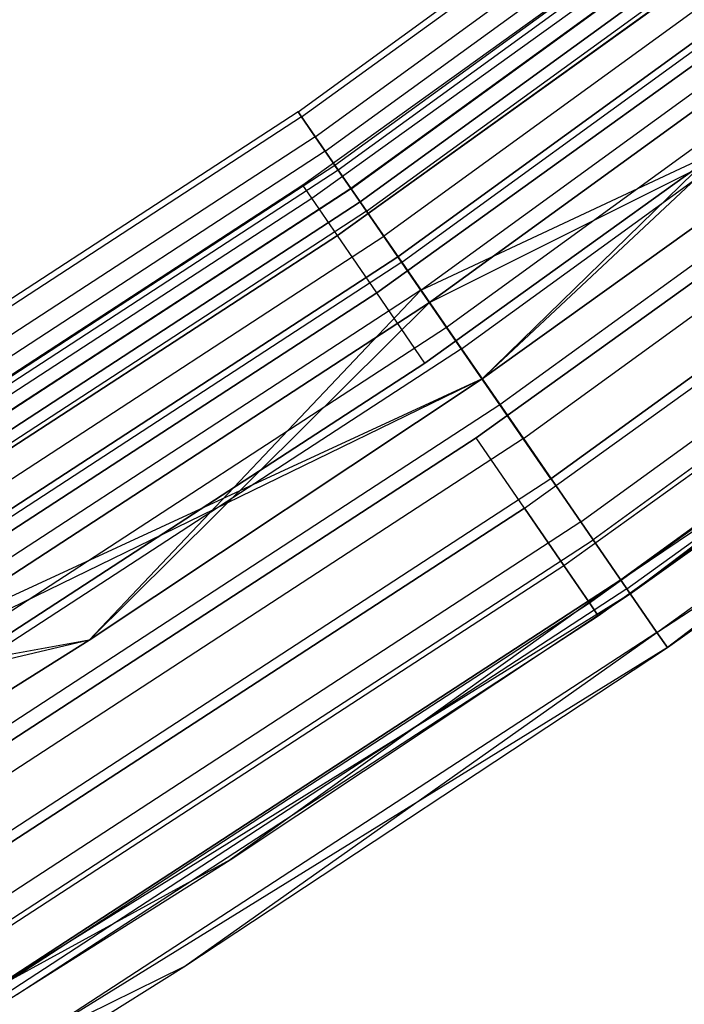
# Model space of a CAD drawing. Extents: x -176 to 176, y -176 to 176.
# Tile 177 of 208: x 60.56 to 65.65, y -97.85 to -90.31. Entities that reach past the tile are written whole.
import ezdxf

# ---------------------------------------------------------------- set-up
doc = ezdxf.new("R2010")
doc.units = 0
doc.header["$LTSCALE"] = 25.4
doc.layers.get('0').update_dxf_attribs({"linetype": 'CONTINUOUS'})

# ---------------------------------------------------------------- blocks, each defined once
blk = doc.blocks.new('BIURKOWA_B_STL')
at = {"color": 0}
for p, q in [((62.6921, -91.0133, 199.7799), (67.1859, -87.7484, 199.7799)), ((62.6921, -91.0133, 199.7799), (67.1859, -87.7484, 199.7799)), ((62.6921, -91.0133, 2.2201), (67.1859, -87.7484, 2.2201)), ((62.6921, -91.0133, 2.2201), (67.1859, -87.7484, 2.2201)), ((62.7188, -91.052, 198.9437), (67.2144, -87.7857, 198.9437)), ((62.7188, -91.052, 198.9437), (67.2144, -87.7857, 198.9437)), ((62.7188, -91.052, 3.0563), (67.2144, -87.7857, 3.0563)), ((62.7188, -91.052, 3.0563), (67.2144, -87.7857, 3.0563)), ((62.8237, -91.2042, 200.5847), (67.3268, -87.9325, 200.5847)), ((62.8237, -91.2042, 200.5847), (67.3268, -87.9325, 200.5847)), ((62.8237, -91.2042, 1.4153), (67.3268, -87.9325, 1.4153)), ((62.8237, -91.2042, 1.4153), (67.3268, -87.9325, 1.4153)), ((62.9006, -91.3159, 198.1699), (67.4092, -88.0402, 198.1699)), ((62.9006, -91.3159, 198.1699), (67.4092, -88.0402, 198.1699)), ((62.9006, -91.3159, 3.8301), (67.4092, -88.0402, 3.8301)), ((62.9006, -91.3159, 3.8301), (67.4092, -88.0402, 3.8301)), ((67.4891, -88.1445, 2.7411), (62.9751, -91.4241, 2.7411)), ((67.4891, -88.1445, 2.7411), (62.9751, -91.4241, 2.7411)), ((67.4891, -88.1445, 199.2589), (62.9751, -91.4241, 199.2589)), ((67.4891, -88.1445, 199.2589), (62.9751, -91.4241, 199.2589)), ((67.5156, -88.1791, 2.0214), (62.9998, -91.46, 2.0214)), ((67.5156, -88.1791, 2.0214), (62.9998, -91.46, 2.0214)), ((67.5156, -88.1791, 199.9786), (62.9998, -91.46, 199.9786)), ((67.5156, -88.1791, 199.9786), (62.9998, -91.46, 199.9786)), ((67.6195, -88.3148, 3.4294), (63.0968, -91.6008, 3.4294)), ((67.6195, -88.3148, 3.4294), (63.0968, -91.6008, 3.4294)), ((63.0968, -91.6008, 198.5706), (67.6195, -88.3148, 198.5706)), ((63.0968, -91.6008, 198.5706), (67.6195, -88.3148, 198.5706)), ((63.0986, -91.6034, 201.2678), (67.6214, -88.3173, 201.2678)), ((63.0986, -91.6034, 201.2678), (67.6214, -88.3173, 201.2678)), ((63.0986, -91.6034, 0.7322), (67.6214, -88.3173, 0.7322)), ((63.0986, -91.6034, 0.7322), (67.6214, -88.3173, 0.7322)), ((63.1677, -91.7037, 1.3639), (67.6955, -88.414, 1.3639)), ((63.1677, -91.7037, 1.3639), (67.6955, -88.414, 1.3639)), ((67.6955, -88.414, 200.6361), (63.1677, -91.7037, 200.6361)), ((67.6955, -88.414, 200.6361), (63.1677, -91.7037, 200.6361)), ((63.2172, -91.7755, 197.5454), (67.7485, -88.4833, 197.5454)), ((63.2172, -91.7755, 197.5454), (67.7485, -88.4833, 197.5454)), ((63.2172, -91.7755, 4.4546), (67.7485, -88.4833, 4.4546)), ((63.2172, -91.7755, 4.4546), (67.7485, -88.4833, 4.4546)), ((66.8924, -88.5799, 199.5), (62.7301, -91.5747, 199.5)), ((66.8924, -88.5799, 199.5), (62.7301, -91.5747, 199.5)), ((66.8924, -88.5799, 2.5), (62.7301, -91.5747, 2.5)), ((66.8924, -88.5799, 2.5), (62.7301, -91.5747, 2.5)), ((62.7983, -91.6742, 200.184), (66.9651, -88.6762, 200.184)), ((62.7983, -91.6742, 200.184), (66.9651, -88.6762, 200.184)), ((62.7983, -91.6742, 198.816), (66.9651, -88.6762, 198.816)), ((62.7983, -91.6742, 198.816), (66.9651, -88.6762, 198.816)), ((62.7983, -91.6742, 3.184), (66.9651, -88.6762, 3.184)), ((62.7983, -91.6742, 3.184), (66.9651, -88.6762, 3.184)), ((62.7983, -91.6742, 1.816), (66.9651, -88.6762, 1.816)), ((62.7983, -91.6742, 1.816), (66.9651, -88.6762, 1.816)), ((67.8899, -88.6679, 3.997), (63.3491, -91.967, 3.997)), ((67.8899, -88.6679, 3.997), (63.3491, -91.967, 3.997)), ((67.8899, -88.6679, 198.003), (63.3491, -91.967, 198.003)), ((67.8899, -88.6679, 198.003), (63.3491, -91.967, 198.003)), ((68.0054, -88.8188, 0.854), (63.4569, -92.1235, 0.854)), ((68.0054, -88.8188, 0.854), (63.4569, -92.1235, 0.854)), ((63.4569, -92.1235, 201.146), (68.0054, -88.8188, 201.146)), ((63.4569, -92.1235, 201.146), (68.0054, -88.8188, 201.146)), ((63.4861, -92.1659, 201.7524), (68.0367, -88.8597, 201.7524)), ((63.4861, -92.1659, 201.7524), (68.0367, -88.8597, 201.7524)), ((63.4861, -92.1659, 0.2476), (68.0367, -88.8597, 0.2476)), ((63.4861, -92.1659, 0.2476), (68.0367, -88.8597, 0.2476)), ((62.9946, -91.9607, 200.7856), (67.1744, -88.9533, 200.7856)), ((62.9946, -91.9607, 200.7856), (67.1744, -88.9533, 200.7856)), ((67.1744, -88.9533, 198.2144), (62.9946, -91.9607, 198.2144)), ((67.1744, -88.9533, 198.2144), (62.9946, -91.9607, 198.2144)), ((62.9946, -91.9607, 3.7856), (67.1744, -88.9533, 3.7856)), ((62.9946, -91.9607, 3.7856), (67.1744, -88.9533, 3.7856)), ((67.1744, -88.9533, 1.2144), (62.9946, -91.9607, 1.2144)), ((67.1744, -88.9533, 1.2144), (62.9946, -91.9607, 1.2144)), ((63.633, -92.3792, 197.1403), (68.1942, -89.0653, 197.1403)), ((63.633, -92.3792, 197.1403), (68.1942, -89.0653, 197.1403)), ((63.633, -92.3792, 4.8597), (68.1942, -89.0653, 4.8597)), ((63.633, -92.3792, 4.8597), (68.1942, -89.0653, 4.8597)), ((68.1942, -89.0653, 4.8597), (64.1014, -93.0592, 5)), ((68.1942, -89.0653, 4.8597), (64.1014, -93.0592, 5)), ((63.6991, -92.4751, 4.37), (68.265, -89.1578, 4.37)), ((63.6991, -92.4751, 4.37), (68.265, -89.1578, 4.37)), ((68.265, -89.1578, 197.63), (63.6991, -92.4751, 197.63)), ((68.265, -89.1578, 197.63), (63.6991, -92.4751, 197.63)), ((68.265, -89.1578, 197.63), (64.1014, -93.0592, 197.5)), ((68.265, -89.1578, 197.63), (64.1014, -93.0592, 197.5)), ((63.2953, -92.3997, 201.2321), (67.4951, -89.3779, 201.2321)), ((63.2953, -92.3997, 201.2321), (67.4951, -89.3779, 201.2321)), ((67.4951, -89.3779, 197.7679), (63.2953, -92.3997, 197.7679)), ((67.4951, -89.3779, 197.7679), (63.2953, -92.3997, 197.7679)), ((63.2953, -92.3997, 4.2321), (67.4951, -89.3779, 4.2321)), ((63.2953, -92.3997, 4.2321), (67.4951, -89.3779, 4.2321)), ((67.4951, -89.3779, 0.7679), (63.2953, -92.3997, 0.7679)), ((67.4951, -89.3779, 0.7679), (63.2953, -92.3997, 0.7679)), ((68.4052, -89.3409, 0.5581), (63.8299, -92.665, 0.5581)), ((68.4052, -89.3409, 0.5581), (63.8299, -92.665, 0.5581)), ((68.4052, -89.3409, 201.4419), (63.8299, -92.665, 201.4419)), ((68.4052, -89.3409, 201.4419), (63.8299, -92.665, 201.4419)), ((63.9426, -92.8287, 201.9843), (68.526, -89.4987, 201.9843)), ((63.9426, -92.8287, 201.9843), (68.526, -89.4987, 201.9843)), ((63.9426, -92.8287, 0.0157), (68.526, -89.4987, 0.0157)), ((63.9426, -92.8287, 0.0157), (68.526, -89.4987, 0.0157)), ((63.6641, -92.9382, 201.4696), (67.8884, -89.8988, 201.4696)), ((67.8884, -89.8988, 197.5304), (63.6641, -92.9382, 197.5304)), ((67.8884, -89.8988, 197.5304), (63.6641, -92.9382, 197.5304)), ((63.6641, -92.9382, 201.4696), (67.8884, -89.8988, 201.4696)), ((63.6641, -92.9382, 4.4696), (67.8884, -89.8988, 4.4696)), ((67.8884, -89.8988, 0.5304), (63.6641, -92.9382, 0.5304)), ((67.8884, -89.8988, 0.5304), (63.6641, -92.9382, 0.5304)), ((63.6641, -92.9382, 4.4696), (67.8884, -89.8988, 4.4696)), ((68.8427, -89.9123, 0.5146), (64.2381, -93.2577, 0.5146)), ((68.8427, -89.9123, 0.5146), (64.2381, -93.2577, 0.5146)), ((68.8427, -89.9123, 201.4854), (64.2381, -93.2577, 201.4854)), ((68.8427, -89.9123, 201.4854), (64.2381, -93.2577, 201.4854)), ((64.417, -93.5173, 201.9373), (69.0343, -90.1626, 201.9373)), ((64.417, -93.5173, 201.9373), (69.0343, -90.1626, 201.9373)), ((64.417, -93.5173, 0.0627), (69.0343, -90.1626, 0.0627)), ((64.417, -93.5173, 0.0627), (69.0343, -90.1626, 0.0627)), ((63.633, -92.3792, 197.1403), (67.7184, -90.4612, 197)), ((63.633, -92.3792, 197.1403), (67.7184, -90.4612, 197)), ((63.6991, -92.4751, 4.37), (67.7184, -90.4612, 4.5)), ((63.6991, -92.4751, 4.37), (67.7184, -90.4612, 4.5)), ((64.0567, -93.5112, 201.4696), (68.307, -90.4531, 201.4696)), ((68.307, -90.4531, 197.5304), (64.0567, -93.5112, 197.5304)), ((68.307, -90.4531, 197.5304), (64.0567, -93.5112, 197.5304)), ((64.0567, -93.5112, 201.4696), (68.307, -90.4531, 201.4696)), ((64.0567, -93.5112, 4.4696), (68.307, -90.4531, 4.4696)), ((68.307, -90.4531, 0.5304), (64.0567, -93.5112, 0.5304)), ((68.307, -90.4531, 0.5304), (64.0567, -93.5112, 0.5304)), ((64.0567, -93.5112, 4.4696), (68.307, -90.4531, 4.4696)), ((67.7184, -90.4612, 197), (64.1014, -93.0592, 197)), ((64.1014, -93.0592, 5), (67.7184, -90.4612, 5)), ((64.1014, -93.0592, 5), (67.7184, -90.4612, 5)), ((64.1014, -93.0592, 4.5), (67.7184, -90.4612, 4.5)), ((64.1014, -93.0592, 4.5), (67.7184, -90.4612, 4.5)), ((64.1014, -93.0592, 197.5), (67.7184, -90.4612, 197.5)), ((64.1014, -93.0592, 197.5), (67.7184, -90.4612, 197.5)), ((67.7184, -90.4612, 197), (64.1014, -93.0592, 197)), ((64.6286, -93.8246, 0.7291), (69.2612, -90.4589, 0.7291)), ((64.6286, -93.8246, 0.7291), (69.2612, -90.4589, 0.7291)), ((69.2612, -90.4589, 201.2709), (64.6286, -93.8246, 201.2709)), ((69.2612, -90.4589, 201.2709), (64.6286, -93.8246, 201.2709)), ((64.8559, -94.1545, 201.6168), (69.5047, -90.777, 201.6168)), ((64.8559, -94.1545, 201.6168), (69.5047, -90.777, 201.6168)), ((64.8559, -94.1545, 0.3832), (69.5047, -90.777, 0.3832)), ((64.8559, -94.1545, 0.3832), (69.5047, -90.777, 0.3832)), ((69.6062, -90.9095, 1.1738), (64.9506, -94.292, 1.1738)), ((69.6062, -90.9095, 1.1738), (64.9506, -94.292, 1.1738)), ((69.6062, -90.9095, 200.8262), (64.9506, -94.292, 200.8262)), ((69.6062, -90.9095, 200.8262), (64.9506, -94.292, 200.8262)), ((62.6921, -91.0133, 199.7799), (58.0401, -94.0483, 199.7799)), ((62.6921, -91.0133, 199.7799), (58.0401, -94.0483, 199.7799)), ((62.6921, -91.0133, 2.2201), (58.0401, -94.0483, 2.2201)), ((62.6921, -91.0133, 2.2201), (58.0401, -94.0483, 2.2201)), ((62.8237, -91.2042, 200.5847), (62.6921, -91.0133, 199.7799)), ((62.6921, -91.0133, 199.7799), (62.7188, -91.052, 198.9437)), ((62.6921, -91.0133, 199.7799), (62.7188, -91.052, 198.9437)), ((62.8237, -91.2042, 200.5847), (62.6921, -91.0133, 199.7799)), ((62.7188, -91.052, 3.0563), (62.6921, -91.0133, 2.2201)), ((62.6921, -91.0133, 2.2201), (62.8237, -91.2042, 1.4153)), ((62.6921, -91.0133, 2.2201), (62.8237, -91.2042, 1.4153)), ((62.7188, -91.052, 3.0563), (62.6921, -91.0133, 2.2201)), ((64.4256, -94.0497, 201.2321), (68.7003, -90.974, 201.2321)), ((64.4256, -94.0497, 201.2321), (68.7003, -90.974, 201.2321)), ((64.4256, -94.0497, 197.7679), (68.7003, -90.974, 197.7679)), ((64.4256, -94.0497, 197.7679), (68.7003, -90.974, 197.7679)), ((64.4256, -94.0497, 4.2321), (68.7003, -90.974, 4.2321)), ((64.4256, -94.0497, 4.2321), (68.7003, -90.974, 4.2321)), ((64.4256, -94.0497, 0.7679), (68.7003, -90.974, 0.7679)), ((64.4256, -94.0497, 0.7679), (68.7003, -90.974, 0.7679)), ((62.7188, -91.052, 198.9437), (58.0647, -94.0882, 198.9437)), ((62.7188, -91.052, 198.9437), (58.0647, -94.0882, 198.9437)), ((62.7188, -91.052, 3.0563), (58.0647, -94.0882, 3.0563)), ((62.7188, -91.052, 3.0563), (58.0647, -94.0882, 3.0563)), ((62.7188, -91.052, 198.9437), (62.9006, -91.3159, 198.1699)), ((62.7188, -91.052, 198.9437), (62.9006, -91.3159, 198.1699)), ((62.9006, -91.3159, 3.8301), (62.7188, -91.052, 3.0563)), ((62.9006, -91.3159, 3.8301), (62.7188, -91.052, 3.0563)), ((62.8237, -91.2042, 200.5847), (58.1618, -94.2456, 200.5847)), ((62.8237, -91.2042, 200.5847), (58.1618, -94.2456, 200.5847)), ((62.8237, -91.2042, 1.4153), (58.1618, -94.2456, 1.4153)), ((62.8237, -91.2042, 1.4153), (58.1618, -94.2456, 1.4153)), ((63.0986, -91.6034, 201.2678), (62.8237, -91.2042, 200.5847)), ((63.0986, -91.6034, 201.2678), (62.8237, -91.2042, 200.5847)), ((62.8237, -91.2042, 1.4153), (63.0986, -91.6034, 0.7322)), ((62.8237, -91.2042, 1.4153), (63.0986, -91.6034, 0.7322)), ((69.833, -91.2057, 1.7908), (65.1622, -94.5992, 1.7908)), ((69.833, -91.2057, 1.7908), (65.1622, -94.5992, 1.7908)), ((65.1622, -94.5992, 200.2092), (69.833, -91.2057, 200.2092)), ((65.1622, -94.5992, 200.2092), (69.833, -91.2057, 200.2092)), ((69.833, -91.2057, 1.7908), (65.2359, -94.7063, 2.5)), ((69.833, -91.2057, 1.7908), (65.2359, -94.7063, 2.5)), ((62.9006, -91.3159, 198.1699), (58.233, -94.361, 198.1699)), ((62.9006, -91.3159, 198.1699), (58.233, -94.361, 198.1699)), ((62.9006, -91.3159, 3.8301), (58.233, -94.361, 3.8301)), ((62.9006, -91.3159, 3.8301), (58.233, -94.361, 3.8301)), ((62.9006, -91.3159, 198.1699), (63.2172, -91.7755, 197.5454)), ((62.9006, -91.3159, 198.1699), (63.2172, -91.7755, 197.5454)), ((63.2172, -91.7755, 4.4546), (62.9006, -91.3159, 3.8301)), ((63.2172, -91.7755, 4.4546), (62.9006, -91.3159, 3.8301)), ((65.2102, -94.6688, 201.0587), (69.8844, -91.2728, 201.0587)), ((65.2102, -94.6688, 201.0587), (69.8844, -91.2728, 201.0587)), ((65.2102, -94.6688, 0.9413), (69.8844, -91.2728, 0.9413)), ((65.2102, -94.6688, 0.9413), (69.8844, -91.2728, 0.9413)), ((64.7263, -94.4887, 200.7856), (69.021, -91.3986, 200.7856)), ((64.7263, -94.4887, 200.7856), (69.021, -91.3986, 200.7856)), ((64.7263, -94.4887, 198.2144), (69.021, -91.3986, 198.2144)), ((64.7263, -94.4887, 198.2144), (69.021, -91.3986, 198.2144)), ((64.7263, -94.4887, 3.7856), (69.021, -91.3986, 3.7856)), ((64.7263, -94.4887, 3.7856), (69.021, -91.3986, 3.7856)), ((64.7263, -94.4887, 1.2144), (69.021, -91.3986, 1.2144)), ((64.7263, -94.4887, 1.2144), (69.021, -91.3986, 1.2144)), ((62.9751, -91.4241, 2.7411), (58.302, -94.4728, 2.7411)), ((62.9751, -91.4241, 2.7411), (58.302, -94.4728, 2.7411)), ((62.9751, -91.4241, 199.2589), (58.302, -94.4728, 199.2589)), ((62.9751, -91.4241, 199.2589), (58.302, -94.4728, 199.2589)), ((62.9998, -91.46, 2.0214), (58.3249, -94.5098, 2.0214)), ((62.9998, -91.46, 2.0214), (58.3249, -94.5098, 2.0214)), ((62.9998, -91.46, 199.9786), (58.3249, -94.5098, 199.9786)), ((62.9998, -91.46, 199.9786), (58.3249, -94.5098, 199.9786)), ((62.9998, -91.46, 2.0214), (62.9751, -91.4241, 2.7411)), ((62.9998, -91.46, 2.0214), (62.9751, -91.4241, 2.7411)), ((62.9751, -91.4241, 2.7411), (63.0968, -91.6008, 3.4294)), ((62.9751, -91.4241, 2.7411), (63.0968, -91.6008, 3.4294)), ((63.0968, -91.6008, 198.5706), (62.9751, -91.4241, 199.2589)), ((63.0968, -91.6008, 198.5706), (62.9751, -91.4241, 199.2589)), ((62.9751, -91.4241, 199.2589), (62.9998, -91.46, 199.9786)), ((62.9751, -91.4241, 199.2589), (62.9998, -91.46, 199.9786)), ((63.1677, -91.7037, 1.3639), (62.9998, -91.46, 2.0214)), ((63.1677, -91.7037, 1.3639), (62.9998, -91.46, 2.0214)), ((62.9998, -91.46, 199.9786), (63.1677, -91.7037, 200.6361)), ((62.9998, -91.46, 199.9786), (63.1677, -91.7037, 200.6361)), ((63.0968, -91.6008, 3.4294), (58.4147, -94.6553, 3.4294)), ((63.0968, -91.6008, 3.4294), (58.4147, -94.6553, 3.4294)), ((63.0968, -91.6008, 198.5706), (58.4147, -94.6553, 198.5706)), ((63.0968, -91.6008, 198.5706), (58.4147, -94.6553, 198.5706)), ((63.0986, -91.6034, 201.2678), (58.4163, -94.658, 201.2678)), ((63.0986, -91.6034, 201.2678), (58.4163, -94.658, 201.2678)), ((63.0986, -91.6034, 0.7322), (58.4163, -94.658, 0.7322)), ((63.0986, -91.6034, 0.7322), (58.4163, -94.658, 0.7322)), ((62.7301, -91.5747, 199.5), (58.434, -94.3741, 199.5)), ((62.7301, -91.5747, 199.5), (58.434, -94.3741, 199.5)), ((62.7301, -91.5747, 2.5), (58.434, -94.3741, 2.5)), ((62.7301, -91.5747, 2.5), (58.434, -94.3741, 2.5)), ((62.7983, -91.6742, 200.184), (62.7301, -91.5747, 199.5)), ((62.7983, -91.6742, 200.184), (62.7301, -91.5747, 199.5)), ((62.7983, -91.6742, 198.816), (62.7301, -91.5747, 199.5)), ((62.7983, -91.6742, 198.816), (62.7301, -91.5747, 199.5)), ((62.7983, -91.6742, 3.184), (62.7301, -91.5747, 2.5)), ((62.7983, -91.6742, 3.184), (62.7301, -91.5747, 2.5)), ((62.7983, -91.6742, 1.816), (62.7301, -91.5747, 2.5)), ((62.7983, -91.6742, 1.816), (62.7301, -91.5747, 2.5)), ((63.0968, -91.6008, 3.4294), (63.3491, -91.967, 3.997)), ((63.0968, -91.6008, 3.4294), (63.3491, -91.967, 3.997)), ((63.0968, -91.6008, 198.5706), (63.3491, -91.967, 198.003)), ((63.0968, -91.6008, 198.5706), (63.3491, -91.967, 198.003)), ((63.4861, -92.1659, 201.7524), (63.0986, -91.6034, 201.2678)), ((63.4861, -92.1659, 201.7524), (63.0986, -91.6034, 201.2678)), ((63.0986, -91.6034, 0.7322), (63.4861, -92.1659, 0.2476)), ((63.0986, -91.6034, 0.7322), (63.4861, -92.1659, 0.2476)), ((65.44, -95.0025, 200.3257), (70.1307, -91.5945, 200.3257)), ((65.44, -95.0025, 200.3257), (70.1307, -91.5945, 200.3257)), ((65.44, -95.0025, 1.6743), (70.1307, -91.5945, 1.6743)), ((65.44, -95.0025, 1.6743), (70.1307, -91.5945, 1.6743)), ((70.1307, -91.5945, 200.3257), (65.5196, -95.118, 199.5)), ((70.1307, -91.5945, 200.3257), (65.5196, -95.118, 199.5)), ((63.1677, -91.7037, 1.3639), (58.4803, -94.7617, 1.3639)), ((63.1677, -91.7037, 1.3639), (58.4803, -94.7617, 1.3639)), ((58.4803, -94.7617, 200.6361), (63.1677, -91.7037, 200.6361)), ((58.4803, -94.7617, 200.6361), (63.1677, -91.7037, 200.6361)), ((58.4975, -94.4766, 200.184), (62.7983, -91.6742, 200.184)), ((58.4975, -94.4766, 200.184), (62.7983, -91.6742, 200.184)), ((58.4975, -94.4766, 198.816), (62.7983, -91.6742, 198.816)), ((58.4975, -94.4766, 198.816), (62.7983, -91.6742, 198.816)), ((58.4975, -94.4766, 3.184), (62.7983, -91.6742, 3.184)), ((58.4975, -94.4766, 3.184), (62.7983, -91.6742, 3.184)), ((58.4975, -94.4766, 1.816), (62.7983, -91.6742, 1.816)), ((58.4975, -94.4766, 1.816), (62.7983, -91.6742, 1.816)), ((62.9946, -91.9607, 200.7856), (62.7983, -91.6742, 200.184)), ((62.9946, -91.9607, 200.7856), (62.7983, -91.6742, 200.184)), ((62.9946, -91.9607, 198.2144), (62.7983, -91.6742, 198.816)), ((62.9946, -91.9607, 198.2144), (62.7983, -91.6742, 198.816)), ((62.9946, -91.9607, 3.7856), (62.7983, -91.6742, 3.184)), ((62.9946, -91.9607, 3.7856), (62.7983, -91.6742, 3.184)), ((62.9946, -91.9607, 1.2144), (62.7983, -91.6742, 1.816)), ((62.9946, -91.9607, 1.2144), (62.7983, -91.6742, 1.816)), ((63.1677, -91.7037, 1.3639), (63.4569, -92.1235, 0.854)), ((63.1677, -91.7037, 1.3639), (63.4569, -92.1235, 0.854)), ((63.4569, -92.1235, 201.146), (63.1677, -91.7037, 200.6361)), ((63.4569, -92.1235, 201.146), (63.1677, -91.7037, 200.6361)), ((64.9225, -94.7752, 200.184), (69.2303, -91.6757, 200.184)), ((64.9225, -94.7752, 200.184), (69.2303, -91.6757, 200.184)), ((64.9225, -94.7752, 198.816), (69.2303, -91.6757, 198.816)), ((64.9225, -94.7752, 198.816), (69.2303, -91.6757, 198.816)), ((64.9225, -94.7752, 3.184), (69.2303, -91.6757, 3.184)), ((64.9225, -94.7752, 3.184), (69.2303, -91.6757, 3.184)), ((64.9225, -94.7752, 1.816), (69.2303, -91.6757, 1.816)), ((64.9225, -94.7752, 1.816), (69.2303, -91.6757, 1.816)), ((63.2172, -91.7755, 197.5454), (58.5261, -94.8359, 197.5454)), ((63.2172, -91.7755, 197.5454), (58.5261, -94.8359, 197.5454)), ((63.2172, -91.7755, 4.4546), (58.5261, -94.8359, 4.4546)), ((63.2172, -91.7755, 4.4546), (58.5261, -94.8359, 4.4546)), ((63.2172, -91.7755, 197.5454), (63.633, -92.3792, 197.1403)), ((63.2172, -91.7755, 197.5454), (63.633, -92.3792, 197.1403)), ((63.633, -92.3792, 4.8597), (63.2172, -91.7755, 4.4546)), ((63.633, -92.3792, 4.8597), (63.2172, -91.7755, 4.4546)), ((64.9907, -94.8747, 199.5), (69.303, -91.772, 199.5)), ((64.9907, -94.8747, 199.5), (69.303, -91.772, 199.5)), ((64.9907, -94.8747, 2.5), (69.303, -91.772, 2.5)), ((64.9907, -94.8747, 2.5), (69.303, -91.772, 2.5)), ((58.6482, -95.0338, 3.997), (63.3491, -91.967, 3.997)), ((58.6482, -95.0338, 3.997), (63.3491, -91.967, 3.997)), ((58.6482, -95.0338, 198.003), (63.3491, -91.967, 198.003)), ((58.6482, -95.0338, 198.003), (63.3491, -91.967, 198.003)), ((58.6803, -94.7719, 200.7856), (62.9946, -91.9607, 200.7856)), ((58.6803, -94.7719, 200.7856), (62.9946, -91.9607, 200.7856)), ((62.9946, -91.9607, 198.2144), (58.6803, -94.7719, 198.2144)), ((62.9946, -91.9607, 198.2144), (58.6803, -94.7719, 198.2144)), ((58.6803, -94.7719, 3.7856), (62.9946, -91.9607, 3.7856)), ((58.6803, -94.7719, 3.7856), (62.9946, -91.9607, 3.7856)), ((62.9946, -91.9607, 1.2144), (58.6803, -94.7719, 1.2144)), ((62.9946, -91.9607, 1.2144), (58.6803, -94.7719, 1.2144)), ((63.2953, -92.3997, 201.2321), (62.9946, -91.9607, 200.7856)), ((63.2953, -92.3997, 201.2321), (62.9946, -91.9607, 200.7856)), ((63.2953, -92.3997, 197.7679), (62.9946, -91.9607, 198.2144)), ((63.2953, -92.3997, 197.7679), (62.9946, -91.9607, 198.2144)), ((63.2953, -92.3997, 4.2321), (62.9946, -91.9607, 3.7856)), ((63.2953, -92.3997, 4.2321), (62.9946, -91.9607, 3.7856)), ((63.2953, -92.3997, 0.7679), (62.9946, -91.9607, 1.2144)), ((63.2953, -92.3997, 0.7679), (62.9946, -91.9607, 1.2144)), ((63.6991, -92.4751, 4.37), (63.3491, -91.967, 3.997)), ((63.6991, -92.4751, 4.37), (63.3491, -91.967, 3.997)), ((63.6991, -92.4751, 197.63), (63.3491, -91.967, 198.003)), ((63.6991, -92.4751, 197.63), (63.3491, -91.967, 198.003)), ((65.1622, -94.5992, 200.2092), (68.9169, -92.0622, 199.5)), ((65.1622, -94.5992, 200.2092), (68.9169, -92.0622, 199.5)), ((65.2359, -94.7063, 2.5), (68.9169, -92.0622, 2.5)), ((65.2359, -94.7063, 2.5), (68.9169, -92.0622, 2.5)), ((65.2359, -94.7063, 199.5), (68.9169, -92.0622, 199.5)), ((65.2359, -94.7063, 199.5), (68.9169, -92.0622, 199.5)), ((58.7481, -95.1955, 0.854), (63.4569, -92.1235, 0.854)), ((58.7481, -95.1955, 0.854), (63.4569, -92.1235, 0.854)), ((63.4569, -92.1235, 201.146), (58.7481, -95.1955, 201.146)), ((63.4569, -92.1235, 201.146), (58.7481, -95.1955, 201.146)), ((63.4861, -92.1659, 201.7524), (58.7751, -95.2393, 201.7524)), ((63.4861, -92.1659, 201.7524), (58.7751, -95.2393, 201.7524)), ((63.4861, -92.1659, 0.2476), (58.7751, -95.2393, 0.2476)), ((63.4861, -92.1659, 0.2476), (58.7751, -95.2393, 0.2476)), ((63.8299, -92.665, 0.5581), (63.4569, -92.1235, 0.854)), ((63.8299, -92.665, 0.5581), (63.4569, -92.1235, 0.854)), ((63.4569, -92.1235, 201.146), (63.8299, -92.665, 201.4419)), ((63.4569, -92.1235, 201.146), (63.8299, -92.665, 201.4419)), ((63.9426, -92.8287, 201.9843), (63.4861, -92.1659, 201.7524)), ((63.9426, -92.8287, 201.9843), (63.4861, -92.1659, 201.7524)), ((63.4861, -92.1659, 0.2476), (63.9426, -92.8287, 0.0157)), ((63.4861, -92.1659, 0.2476), (63.9426, -92.8287, 0.0157)), ((63.633, -92.3792, 197.1403), (58.9111, -95.4597, 197.1403)), ((63.633, -92.3792, 197.1403), (58.9111, -95.4597, 197.1403)), ((63.633, -92.3792, 4.8597), (58.9111, -95.4597, 4.8597)), ((63.633, -92.3792, 4.8597), (58.9111, -95.4597, 4.8597)), ((58.9604, -95.2243, 201.2321), (63.2953, -92.3997, 201.2321)), ((58.9604, -95.2243, 201.2321), (63.2953, -92.3997, 201.2321)), ((63.2953, -92.3997, 197.7679), (58.9604, -95.2243, 197.7679)), ((63.2953, -92.3997, 197.7679), (58.9604, -95.2243, 197.7679)), ((58.9604, -95.2243, 4.2321), (63.2953, -92.3997, 4.2321)), ((58.9604, -95.2243, 4.2321), (63.2953, -92.3997, 4.2321)), ((63.2953, -92.3997, 0.7679), (58.9604, -95.2243, 0.7679)), ((63.2953, -92.3997, 0.7679), (58.9604, -95.2243, 0.7679)), ((61.0924, -95.0617, 5), (63.633, -92.3792, 4.8597)), ((61.0924, -95.0617, 5), (63.633, -92.3792, 4.8597)), ((63.6641, -92.9382, 201.4696), (63.2953, -92.3997, 201.2321)), ((63.6641, -92.9382, 201.4696), (63.2953, -92.3997, 201.2321)), ((63.6641, -92.9382, 197.5304), (63.2953, -92.3997, 197.7679)), ((63.6641, -92.9382, 197.5304), (63.2953, -92.3997, 197.7679)), ((63.6641, -92.9382, 4.4696), (63.2953, -92.3997, 4.2321)), ((63.6641, -92.9382, 4.4696), (63.2953, -92.3997, 4.2321)), ((63.6641, -92.9382, 0.5304), (63.2953, -92.3997, 0.7679)), ((63.6641, -92.9382, 0.5304), (63.2953, -92.3997, 0.7679)), ((64.1014, -93.0592, 197), (63.633, -92.3792, 197.1403)), ((64.1014, -93.0592, 197), (63.633, -92.3792, 197.1403)), ((63.633, -92.3792, 4.8597), (64.1014, -93.0592, 5)), ((63.633, -92.3792, 4.8597), (64.1014, -93.0592, 5)), ((58.9723, -95.5588, 4.37), (63.6991, -92.4751, 4.37)), ((58.9723, -95.5588, 4.37), (63.6991, -92.4751, 4.37)), ((63.6991, -92.4751, 197.63), (58.9723, -95.5588, 197.63)), ((63.6991, -92.4751, 197.63), (58.9723, -95.5588, 197.63)), ((63.6991, -92.4751, 197.63), (61.0924, -95.0617, 197.5)), ((63.6991, -92.4751, 197.63), (61.0924, -95.0617, 197.5)), ((64.1014, -93.0592, 4.5), (63.6991, -92.4751, 4.37)), ((64.1014, -93.0592, 4.5), (63.6991, -92.4751, 4.37)), ((64.1014, -93.0592, 197.5), (63.6991, -92.4751, 197.63)), ((64.1014, -93.0592, 197.5), (63.6991, -92.4751, 197.63)), ((63.8299, -92.665, 0.5581), (59.0934, -95.7551, 0.5581)), ((63.8299, -92.665, 0.5581), (59.0934, -95.7551, 0.5581)), ((63.8299, -92.665, 201.4419), (59.0934, -95.7551, 201.4419)), ((63.8299, -92.665, 201.4419), (59.0934, -95.7551, 201.4419)), ((64.2381, -93.2577, 0.5146), (63.8299, -92.665, 0.5581)), ((64.2381, -93.2577, 0.5146), (63.8299, -92.665, 0.5581)), ((63.8299, -92.665, 201.4419), (64.2381, -93.2577, 201.4854)), ((63.8299, -92.665, 201.4419), (64.2381, -93.2577, 201.4854)), ((63.9426, -92.8287, 201.9843), (59.1977, -95.9242, 201.9843)), ((63.9426, -92.8287, 201.9843), (59.1977, -95.9242, 201.9843)), ((63.9426, -92.8287, 0.0157), (59.1977, -95.9242, 0.0157)), ((63.9426, -92.8287, 0.0157), (59.1977, -95.9242, 0.0157)), ((64.417, -93.5173, 201.9373), (63.9426, -92.8287, 201.9843)), ((64.417, -93.5173, 201.9373), (63.9426, -92.8287, 201.9843)), ((63.9426, -92.8287, 0.0157), (64.417, -93.5173, 0.0627)), ((63.9426, -92.8287, 0.0157), (64.417, -93.5173, 0.0627)), ((59.304, -95.7793, 201.4696), (63.6641, -92.9382, 201.4696)), ((63.6641, -92.9382, 197.5304), (59.304, -95.7793, 197.5304)), ((59.304, -95.7793, 201.4696), (63.6641, -92.9382, 201.4696)), ((63.6641, -92.9382, 197.5304), (59.304, -95.7793, 197.5304)), ((59.304, -95.7793, 4.4696), (63.6641, -92.9382, 4.4696)), ((63.6641, -92.9382, 0.5304), (59.304, -95.7793, 0.5304)), ((59.304, -95.7793, 4.4696), (63.6641, -92.9382, 4.4696)), ((63.6641, -92.9382, 0.5304), (59.304, -95.7793, 0.5304)), ((65.44, -95.0025, 1.6743), (68.5472, -92.9599, 2.5)), ((65.44, -95.0025, 1.6743), (68.5472, -92.9599, 2.5)), ((65.5196, -95.118, 199.5), (68.5472, -92.9599, 199.5)), ((65.5196, -95.118, 199.5), (68.5472, -92.9599, 199.5)), ((65.5196, -95.118, 2.5), (68.5472, -92.9599, 2.5)), ((65.5196, -95.118, 2.5), (68.5472, -92.9599, 2.5)), ((64.1014, -93.0592, 197), (58.9111, -95.4597, 197.1403)), ((64.1014, -93.0592, 197), (58.9111, -95.4597, 197.1403)), ((64.1014, -93.0592, 4.5), (58.9723, -95.5588, 4.37)), ((64.1014, -93.0592, 4.5), (58.9723, -95.5588, 4.37)), ((64.1014, -93.0592, 197), (61.0924, -95.0617, 197)), ((61.0924, -95.0617, 5), (64.1014, -93.0592, 5)), ((61.0924, -95.0617, 5), (64.1014, -93.0592, 5)), ((61.0924, -95.0617, 4.5), (64.1014, -93.0592, 4.5)), ((61.0924, -95.0617, 4.5), (64.1014, -93.0592, 4.5)), ((61.0924, -95.0617, 197.5), (64.1014, -93.0592, 197.5)), ((61.0924, -95.0617, 197.5), (64.1014, -93.0592, 197.5)), ((64.1014, -93.0592, 197), (61.0924, -95.0617, 197)), ((64.1014, -93.0592, 5), (64.1014, -93.0592, 4.5)), ((64.1014, -93.0592, 5), (64.1014, -93.0592, 4.5)), ((64.1014, -93.0592, 197.5), (64.1014, -93.0592, 197)), ((64.1014, -93.0592, 197.5), (64.1014, -93.0592, 197)), ((64.2381, -93.2577, 0.5146), (59.4713, -96.3675, 0.5146)), ((64.2381, -93.2577, 0.5146), (59.4713, -96.3675, 0.5146)), ((64.2381, -93.2577, 201.4854), (59.4713, -96.3675, 201.4854)), ((64.2381, -93.2577, 201.4854), (59.4713, -96.3675, 201.4854)), ((64.6286, -93.8246, 0.7291), (64.2381, -93.2577, 0.5146)), ((64.6286, -93.8246, 0.7291), (64.2381, -93.2577, 0.5146)), ((64.2381, -93.2577, 201.4854), (64.6286, -93.8246, 201.2709)), ((64.2381, -93.2577, 201.4854), (64.6286, -93.8246, 201.2709)), ((64.417, -93.5173, 201.9373), (59.6369, -96.6358, 201.9373)), ((64.417, -93.5173, 201.9373), (59.6369, -96.6358, 201.9373)), ((64.417, -93.5173, 0.0627), (59.6369, -96.6358, 0.0627)), ((64.417, -93.5173, 0.0627), (59.6369, -96.6358, 0.0627)), ((59.6697, -96.3698, 201.4696), (64.0567, -93.5112, 201.4696)), ((64.0567, -93.5112, 197.5304), (59.6697, -96.3698, 197.5304)), ((64.0567, -93.5112, 197.5304), (59.6697, -96.3698, 197.5304)), ((59.6697, -96.3698, 201.4696), (64.0567, -93.5112, 201.4696)), ((59.6697, -96.3698, 4.4696), (64.0567, -93.5112, 4.4696)), ((64.0567, -93.5112, 0.5304), (59.6697, -96.3698, 0.5304)), ((64.0567, -93.5112, 0.5304), (59.6697, -96.3698, 0.5304)), ((59.6697, -96.3698, 4.4696), (64.0567, -93.5112, 4.4696)), ((64.4256, -94.0497, 201.2321), (64.0567, -93.5112, 201.4696)), ((64.4256, -94.0497, 201.2321), (64.0567, -93.5112, 201.4696)), ((64.4256, -94.0497, 197.7679), (64.0567, -93.5112, 197.5304)), ((64.4256, -94.0497, 197.7679), (64.0567, -93.5112, 197.5304)), ((64.4256, -94.0497, 4.2321), (64.0567, -93.5112, 4.4696)), ((64.4256, -94.0497, 4.2321), (64.0567, -93.5112, 4.4696)), ((64.4256, -94.0497, 0.7679), (64.0567, -93.5112, 0.5304)), ((64.4256, -94.0497, 0.7679), (64.0567, -93.5112, 0.5304)), ((64.8559, -94.1545, 201.6168), (64.417, -93.5173, 201.9373)), ((64.8559, -94.1545, 201.6168), (64.417, -93.5173, 201.9373)), ((64.417, -93.5173, 0.0627), (64.8559, -94.1545, 0.3832)), ((64.417, -93.5173, 0.0627), (64.8559, -94.1545, 0.3832)), ((64.6286, -93.8246, 0.7291), (59.8329, -96.9533, 0.7291)), ((64.6286, -93.8246, 0.7291), (59.8329, -96.9533, 0.7291)), ((64.6286, -93.8246, 201.2709), (59.8329, -96.9533, 201.2709)), ((64.6286, -93.8246, 201.2709), (59.8329, -96.9533, 201.2709)), ((64.6286, -93.8246, 0.7291), (64.9506, -94.292, 1.1738)), ((64.6286, -93.8246, 0.7291), (64.9506, -94.292, 1.1738)), ((64.6286, -93.8246, 201.2709), (64.9506, -94.292, 200.8262)), ((64.6286, -93.8246, 201.2709), (64.9506, -94.292, 200.8262)), ((60.0133, -96.9248, 201.2321), (64.4256, -94.0497, 201.2321)), ((60.0133, -96.9248, 201.2321), (64.4256, -94.0497, 201.2321)), ((64.4256, -94.0497, 197.7679), (60.0133, -96.9248, 197.7679)), ((64.4256, -94.0497, 197.7679), (60.0133, -96.9248, 197.7679)), ((60.0133, -96.9248, 4.2321), (64.4256, -94.0497, 4.2321)), ((60.0133, -96.9248, 4.2321), (64.4256, -94.0497, 4.2321)), ((64.4256, -94.0497, 0.7679), (60.0133, -96.9248, 0.7679)), ((64.4256, -94.0497, 0.7679), (60.0133, -96.9248, 0.7679)), ((64.7263, -94.4887, 200.7856), (64.4256, -94.0497, 201.2321)), ((64.7263, -94.4887, 200.7856), (64.4256, -94.0497, 201.2321)), ((64.4256, -94.0497, 197.7679), (64.7263, -94.4887, 198.2144)), ((64.4256, -94.0497, 197.7679), (64.7263, -94.4887, 198.2144)), ((64.7263, -94.4887, 3.7856), (64.4256, -94.0497, 4.2321)), ((64.7263, -94.4887, 3.7856), (64.4256, -94.0497, 4.2321)), ((64.4256, -94.0497, 0.7679), (64.7263, -94.4887, 1.2144)), ((64.4256, -94.0497, 0.7679), (64.7263, -94.4887, 1.2144)), ((64.8559, -94.1545, 201.6168), (60.0433, -97.2943, 201.6168)), ((64.8559, -94.1545, 201.6168), (60.0433, -97.2943, 201.6168)), ((64.8559, -94.1545, 0.3832), (60.0433, -97.2943, 0.3832)), ((64.8559, -94.1545, 0.3832), (60.0433, -97.2943, 0.3832)), ((65.2102, -94.6688, 201.0587), (64.8559, -94.1545, 201.6168)), ((65.2102, -94.6688, 201.0587), (64.8559, -94.1545, 201.6168)), ((64.8559, -94.1545, 0.3832), (65.2102, -94.6688, 0.9413)), ((64.8559, -94.1545, 0.3832), (65.2102, -94.6688, 0.9413)), ((60.1309, -97.4363, 1.1738), (64.9506, -94.292, 1.1738)), ((60.1309, -97.4363, 1.1738), (64.9506, -94.292, 1.1738)), ((60.1309, -97.4363, 200.8262), (64.9506, -94.292, 200.8262)), ((60.1309, -97.4363, 200.8262), (64.9506, -94.292, 200.8262)), ((65.1622, -94.5992, 1.7908), (64.9506, -94.292, 1.1738)), ((65.1622, -94.5992, 1.7908), (64.9506, -94.292, 1.1738)), ((65.1622, -94.5992, 200.2092), (64.9506, -94.292, 200.8262)), ((65.1622, -94.5992, 200.2092), (64.9506, -94.292, 200.8262)), ((60.2934, -97.3771, 200.7856), (64.7263, -94.4887, 200.7856)), ((60.2934, -97.3771, 200.7856), (64.7263, -94.4887, 200.7856)), ((60.2934, -97.3771, 198.2144), (64.7263, -94.4887, 198.2144)), ((60.2934, -97.3771, 198.2144), (64.7263, -94.4887, 198.2144)), ((60.2934, -97.3771, 3.7856), (64.7263, -94.4887, 3.7856)), ((60.2934, -97.3771, 3.7856), (64.7263, -94.4887, 3.7856)), ((60.2934, -97.3771, 1.2144), (64.7263, -94.4887, 1.2144)), ((60.2934, -97.3771, 1.2144), (64.7263, -94.4887, 1.2144)), ((64.9225, -94.7752, 200.184), (64.7263, -94.4887, 200.7856)), ((64.9225, -94.7752, 200.184), (64.7263, -94.4887, 200.7856)), ((64.7263, -94.4887, 198.2144), (64.9225, -94.7752, 198.816)), ((64.7263, -94.4887, 198.2144), (64.9225, -94.7752, 198.816)), ((64.9225, -94.7752, 3.184), (64.7263, -94.4887, 3.7856)), ((64.9225, -94.7752, 3.184), (64.7263, -94.4887, 3.7856)), ((64.7263, -94.4887, 1.2144), (64.9225, -94.7752, 1.816)), ((64.7263, -94.4887, 1.2144), (64.9225, -94.7752, 1.816)), ((65.1622, -94.5992, 1.7908), (60.3268, -97.7538, 1.7908)), ((65.1622, -94.5992, 1.7908), (60.3268, -97.7538, 1.7908)), ((60.3268, -97.7538, 200.2092), (65.1622, -94.5992, 200.2092)), ((60.3268, -97.7538, 200.2092), (65.1622, -94.5992, 200.2092)), ((65.1622, -94.5992, 1.7908), (62.1737, -96.7442, 2.5)), ((65.1622, -94.5992, 1.7908), (62.1737, -96.7442, 2.5)), ((65.2359, -94.7063, 2.5), (65.1622, -94.5992, 1.7908)), ((65.2359, -94.7063, 2.5), (65.1622, -94.5992, 1.7908)), ((65.2359, -94.7063, 199.5), (65.1622, -94.5992, 200.2092)), ((65.2359, -94.7063, 199.5), (65.1622, -94.5992, 200.2092)), ((65.2359, -94.7063, 199.5), (60.3268, -97.7538, 200.2092)), ((65.2359, -94.7063, 199.5), (60.3268, -97.7538, 200.2092)), ((65.2102, -94.6688, 201.0587), (60.3712, -97.8257, 201.0587)), ((65.2102, -94.6688, 201.0587), (60.3712, -97.8257, 201.0587)), ((65.2102, -94.6688, 0.9413), (60.3712, -97.8257, 0.9413)), ((65.2102, -94.6688, 0.9413), (60.3712, -97.8257, 0.9413)), ((62.1737, -96.7442, 2.5), (65.2359, -94.7063, 2.5)), ((62.1737, -96.7442, 2.5), (65.2359, -94.7063, 2.5)), ((62.1737, -96.7442, 199.5), (65.2359, -94.7063, 199.5)), ((62.1737, -96.7442, 199.5), (65.2359, -94.7063, 199.5)), ((65.44, -95.0025, 200.3257), (65.2102, -94.6688, 201.0587)), ((65.44, -95.0025, 200.3257), (65.2102, -94.6688, 201.0587)), ((65.2102, -94.6688, 0.9413), (65.44, -95.0025, 1.6743)), ((65.2102, -94.6688, 0.9413), (65.44, -95.0025, 1.6743)), ((65.2359, -94.7063, 2.5), (65.2359, -94.7063, 199.5)), ((65.2359, -94.7063, 2.5), (65.2359, -94.7063, 199.5)), ((60.4762, -97.6724, 200.184), (64.9225, -94.7752, 200.184)), ((60.4762, -97.6724, 200.184), (64.9225, -94.7752, 200.184)), ((60.4762, -97.6724, 198.816), (64.9225, -94.7752, 198.816)), ((60.4762, -97.6724, 198.816), (64.9225, -94.7752, 198.816)), ((60.4762, -97.6724, 3.184), (64.9225, -94.7752, 3.184)), ((60.4762, -97.6724, 3.184), (64.9225, -94.7752, 3.184)), ((60.4762, -97.6724, 1.816), (64.9225, -94.7752, 1.816)), ((60.4762, -97.6724, 1.816), (64.9225, -94.7752, 1.816)), ((64.9907, -94.8747, 199.5), (64.9225, -94.7752, 200.184)), ((64.9907, -94.8747, 199.5), (64.9225, -94.7752, 200.184)), ((64.9225, -94.7752, 198.816), (64.9907, -94.8747, 199.5)), ((64.9225, -94.7752, 198.816), (64.9907, -94.8747, 199.5)), ((64.9907, -94.8747, 2.5), (64.9225, -94.7752, 3.184)), ((64.9907, -94.8747, 2.5), (64.9225, -94.7752, 3.184)), ((64.9225, -94.7752, 1.816), (64.9907, -94.8747, 2.5)), ((64.9225, -94.7752, 1.816), (64.9907, -94.8747, 2.5)), ((60.5397, -97.775, 199.5), (64.9907, -94.8747, 199.5)), ((60.5397, -97.775, 199.5), (64.9907, -94.8747, 199.5)), ((60.5397, -97.775, 2.5), (64.9907, -94.8747, 2.5)), ((60.5397, -97.775, 2.5), (64.9907, -94.8747, 2.5)), ((65.44, -95.0025, 200.3257), (60.584, -98.1705, 200.3257)), ((65.44, -95.0025, 200.3257), (60.584, -98.1705, 200.3257)), ((65.44, -95.0025, 1.6743), (60.584, -98.1705, 1.6743)), ((65.44, -95.0025, 1.6743), (60.584, -98.1705, 1.6743)), ((61.8191, -97.5635, 199.5), (65.44, -95.0025, 200.3257)), ((61.8191, -97.5635, 199.5), (65.44, -95.0025, 200.3257)), ((65.44, -95.0025, 200.3257), (65.5196, -95.118, 199.5)), ((65.44, -95.0025, 200.3257), (65.5196, -95.118, 199.5)), ((65.5196, -95.118, 2.5), (65.44, -95.0025, 1.6743)), ((65.5196, -95.118, 2.5), (65.44, -95.0025, 1.6743)), ((61.0924, -95.0617, 197), (58.9111, -95.4597, 197.1403)), ((61.0924, -95.0617, 197), (58.9111, -95.4597, 197.1403)), ((61.0924, -95.0617, 5), (58.9111, -95.4597, 4.8597)), ((61.0924, -95.0617, 5), (58.9111, -95.4597, 4.8597)), ((61.0924, -95.0617, 4.5), (58.9723, -95.5588, 4.37)), ((61.0924, -95.0617, 4.5), (58.9723, -95.5588, 4.37)), ((61.0924, -95.0617, 197.5), (58.9723, -95.5588, 197.63)), ((61.0924, -95.0617, 197.5), (58.9723, -95.5588, 197.63)), ((61.0924, -95.0617, 197), (59.3447, -96.1624, 197)), ((59.3447, -96.1624, 5), (61.0924, -95.0617, 5)), ((59.3447, -96.1624, 5), (61.0924, -95.0617, 5)), ((59.3447, -96.1624, 4.5), (61.0924, -95.0617, 4.5)), ((59.3447, -96.1624, 4.5), (61.0924, -95.0617, 4.5)), ((59.3447, -96.1624, 197.5), (61.0924, -95.0617, 197.5)), ((59.3447, -96.1624, 197.5), (61.0924, -95.0617, 197.5)), ((61.0924, -95.0617, 197), (59.3447, -96.1624, 197)), ((61.0924, -95.0617, 5), (61.0924, -95.0617, 4.5)), ((61.0924, -95.0617, 5), (61.0924, -95.0617, 4.5)), ((61.0924, -95.0617, 197.5), (61.0924, -95.0617, 197)), ((61.0924, -95.0617, 197.5), (61.0924, -95.0617, 197)), ((65.5196, -95.118, 2.5), (60.584, -98.1705, 1.6743)), ((65.5196, -95.118, 2.5), (60.584, -98.1705, 1.6743)), ((61.8191, -97.5635, 199.5), (65.5196, -95.118, 199.5)), ((61.8191, -97.5635, 199.5), (65.5196, -95.118, 199.5)), ((61.8191, -97.5635, 2.5), (65.5196, -95.118, 2.5)), ((61.8191, -97.5635, 2.5), (65.5196, -95.118, 2.5)), ((65.5196, -95.118, 199.5), (65.5196, -95.118, 2.5)), ((65.5196, -95.118, 199.5), (65.5196, -95.118, 2.5)), ((62.1737, -96.7442, 2.5), (60.3268, -97.7538, 1.7908)), ((62.1737, -96.7442, 2.5), (60.3268, -97.7538, 1.7908)), ((62.1737, -96.7442, 199.5), (60.3268, -97.7538, 200.2092)), ((62.1737, -96.7442, 199.5), (60.3268, -97.7538, 200.2092)), ((60.3951, -97.8644, 2.5), (62.1737, -96.7442, 2.5)), ((60.3951, -97.8644, 2.5), (62.1737, -96.7442, 2.5)), ((60.3951, -97.8644, 199.5), (62.1737, -96.7442, 199.5)), ((60.3951, -97.8644, 199.5), (62.1737, -96.7442, 199.5)), ((62.1737, -96.7442, 2.5), (62.1737, -96.7442, 199.5)), ((62.1737, -96.7442, 2.5), (62.1737, -96.7442, 199.5)), ((61.8191, -97.5635, 199.5), (60.584, -98.1705, 200.3257)), ((61.8191, -97.5635, 199.5), (60.584, -98.1705, 200.3257)), ((61.8191, -97.5635, 2.5), (60.584, -98.1705, 1.6743)), ((61.8191, -97.5635, 2.5), (60.584, -98.1705, 1.6743)), ((60.6577, -98.2899, 199.5), (61.8191, -97.5635, 199.5)), ((60.6577, -98.2899, 199.5), (61.8191, -97.5635, 199.5)), ((60.6577, -98.2899, 2.5), (61.8191, -97.5635, 2.5)), ((60.6577, -98.2899, 2.5), (61.8191, -97.5635, 2.5)), ((61.8191, -97.5635, 199.5), (61.8191, -97.5635, 2.5)), ((61.8191, -97.5635, 199.5), (61.8191, -97.5635, 2.5))]:
    blk.add_line(p, q, dxfattribs=at)

msp = doc.modelspace()

# ---------------------------------------------------------------- block references
at = {"color": 253}
msp.add_blockref('BIURKOWA_B_STL', (0, 0), dxfattribs=at)

doc.saveas('drawing.dxf')
